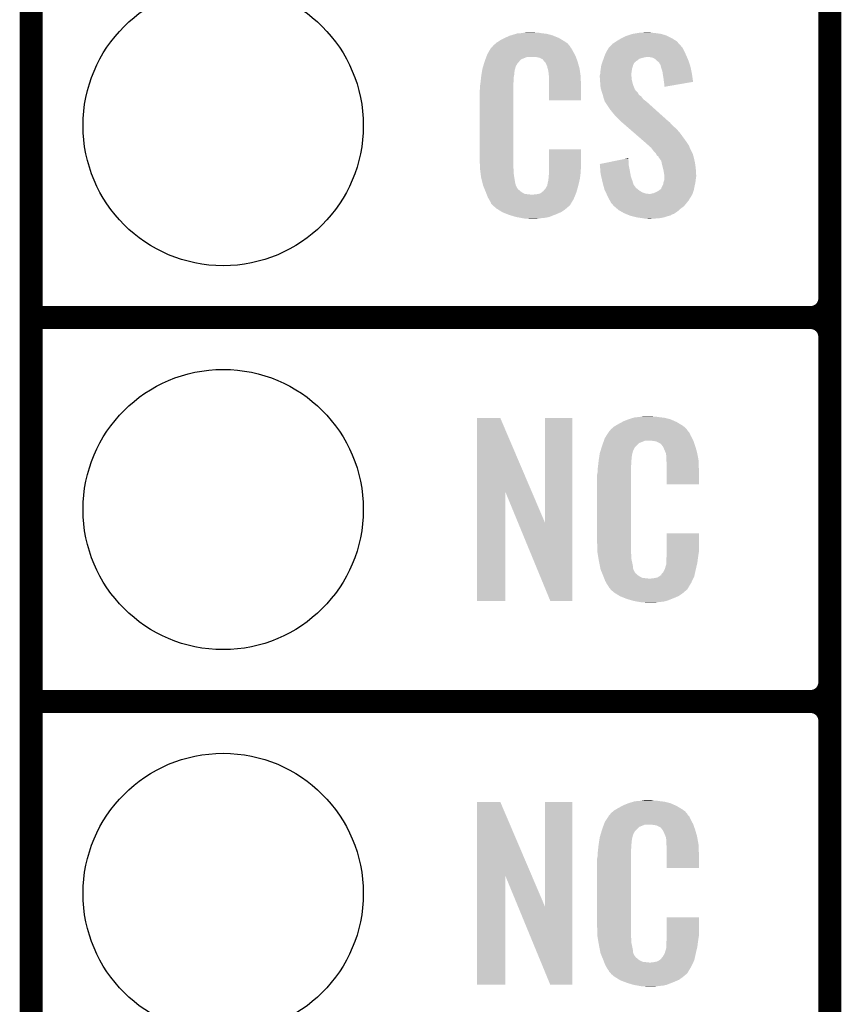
# Model space of a CAD drawing. Extents: x -1.3 to 24.2, y -3.9 to 53.4.
# Tile 8 of 34: x -1.3 to 4.1, y 6.9 to 13.4. Entities that reach past the tile are written whole.
import ezdxf

# ---------------------------------------------------------------- set-up
doc = ezdxf.new("R2010")
doc.units = 0
doc.layers.get('0').update_dxf_attribs({"linetype": 'CONTINUOUS'})
for name, color, linetype in [('BOOST_12_CLICK_V101_GKO', 5, 'CONTINUOUS'), ('BOOST_12_CLICK_V101_GTO', 14, 'CONTINUOUS'), ('BOOST_12_CLICK_V101_GTS', 12, 'CONTINUOUS')]:
    doc.layers.add(name, color=color, linetype=linetype)

# ---------------------------------------------------------------- blocks, each defined once
blk = doc.blocks.new('ROUND_39')
blk.add_circle((0, 0), 0.9271)

msp = doc.modelspace()

# ---------------------------------------------------------------- linework, layer by layer
at = {"layer": 'BOOST_12_CLICK_V101_GKO', "const_width": 0.1524}
msp.add_lwpolyline([(-1.27, -3.81), (-1.27, 51.054)], dxfattribs=at)
at = {"layer": 'BOOST_12_CLICK_V101_GTO', "const_width": 0.1524}
for points in [[(4.0132, -0.5588), (4.0132, 18.3388)], [(4.0132, 11.557), (4.0132, 13.843)], [(-1.27, 11.43), (3.8862, 11.43)], [(-1.27, 11.43), (3.8862, 11.43)], [(4.0132, 9.017), (4.0132, 11.303)], [(-1.27, 8.89), (3.8862, 8.89)], [(-1.27, 8.89), (3.8862, 8.89)], [(4.0132, 6.477), (4.0132, 8.763)]]:
    msp.add_lwpolyline(points, dxfattribs=at)
for points in [[(3.8862, 11.43, 0.4142136), (4.0132, 11.557)], [(4.0132, 11.303, 0.4142136), (3.8862, 11.43)], [(4.0132, 11.303, 0.4142136), (3.8862, 11.43)], [(3.8862, 8.89, 0.4142136), (4.0132, 9.017)], [(4.0132, 8.763, 0.4142136), (3.8862, 8.89)], [(4.0132, 8.763, 0.4142136), (3.8862, 8.89)]]:
    msp.add_lwpolyline(points, format="xyb", dxfattribs=at)
at = {"layer": 'BOOST_12_CLICK_V101_GTO'}
for points in [[(1.87198, 13.2842), (1.89484, 13.294362), (2.210164, 13.2842), (2.185486, 13.294362)], [(1.89484, 13.294362), (1.9033, 13.2969), (2.185486, 13.294362), (2.179322, 13.2969)], [(1.9033, 13.2969), (1.937172, 13.30706), (2.179322, 13.2969), (2.141222, 13.30706)], [(1.937172, 13.30706), (1.945642, 13.3096), (2.141222, 13.30706), (2.120902, 13.3096)], [(1.945642, 13.3096), (1.97612, 13.31214), (2.120902, 13.3096), (2.10058, 13.31214)], [(1.97612, 13.31214), (1.99136, 13.31468), (2.10058, 13.31214), (2.085342, 13.31468)], [(1.99136, 13.31468), (2.006602, 13.31722), (2.070102, 13.31468), (2.057402, 13.31722)], [(2.636522, 13.27912), (2.669542, 13.294362), (2.966718, 13.27912), (2.936236, 13.294362)], [(2.669542, 13.294362), (2.677664, 13.2969), (2.936236, 13.294362), (2.93116, 13.2969)], [(2.677664, 13.2969), (2.71018, 13.30706), (2.93116, 13.2969), (2.895602, 13.30706)], [(2.71018, 13.30706), (2.74066, 13.31214), (2.895602, 13.30706), (2.86004, 13.31214)], [(2.74066, 13.31214), (2.755902, 13.31468), (2.86004, 13.31214), (2.834638, 13.31468)], [(2.755902, 13.31468), (2.8067, 13.31722), (2.834638, 13.31468), (2.821942, 13.31722)], [(1.78003, 13.220702), (1.78409, 13.225776), (2.296162, 13.220702), (2.293622, 13.225776)], [(1.78409, 13.225776), (1.78816, 13.230862), (2.293622, 13.225776), (2.289264, 13.230862)], [(1.78816, 13.230862), (1.802674, 13.24356), (2.289264, 13.230862), (2.278382, 13.24356)], [(1.802674, 13.24356), (1.808482, 13.24864), (2.278382, 13.24356), (2.271272, 13.24864)], [(1.808482, 13.24864), (1.820458, 13.256262), (2.271272, 13.24864), (2.2606, 13.256262)], [(1.820458, 13.256262), (1.836422, 13.26642), (2.2606, 13.256262), (2.24367, 13.26642)], [(1.836422, 13.26642), (1.86182, 13.27912), (2.24367, 13.26642), (2.2225, 13.27912)], [(1.86182, 13.27912), (1.87198, 13.2842), (2.2225, 13.27912), (2.210164, 13.2842)], [(2.559266, 13.223242), (2.563916, 13.228316), (3.030222, 13.223242), (3.027682, 13.228316)], [(2.563916, 13.228316), (2.575564, 13.241022), (3.027682, 13.228316), (3.016036, 13.241022)], [(2.575564, 13.241022), (2.580638, 13.243562), (3.016036, 13.241022), (3.013708, 13.243562)], [(2.580638, 13.243562), (2.5908, 13.25118), (3.013708, 13.243562), (3.006726, 13.25118)], [(2.5908, 13.25118), (2.602988, 13.258798), (3.006726, 13.25118), (2.999742, 13.258798)], [(2.602988, 13.258798), (2.61112, 13.26388), (2.999742, 13.258798), (2.991484, 13.26388)], [(2.61112, 13.26388), (2.636522, 13.27912), (2.991484, 13.26388), (2.966718, 13.27912)], [(1.740968, 13.15466), (1.742838, 13.159738), (2.333534, 13.15466), (2.33172, 13.159738)], [(1.742838, 13.159738), (1.74752, 13.172442), (2.33172, 13.159738), (2.324792, 13.172442)], [(1.74752, 13.172442), (1.756484, 13.18768), (2.324792, 13.172442), (2.31648, 13.18768)], [(1.756484, 13.18768), (1.769934, 13.21054), (2.31648, 13.18768), (2.303782, 13.21054)], [(1.769934, 13.21054), (1.772926, 13.215622), (2.303782, 13.21054), (2.299972, 13.215622)], [(1.772926, 13.215622), (1.778, 13.218164), (2.299972, 13.215622), (2.298066, 13.218164)], [(1.778, 13.218164), (1.78003, 13.220702), (2.298066, 13.218164), (2.296162, 13.220702)], [(2.520948, 13.15466), (2.524578, 13.16482), (3.067596, 13.15466), (3.06324, 13.16482)], [(2.524578, 13.16482), (2.5273, 13.172442), (3.06324, 13.16482), (3.059776, 13.172442)], [(2.5273, 13.172442), (2.538138, 13.19276), (3.059776, 13.172442), (3.05054, 13.19276)], [(2.538138, 13.19276), (2.547622, 13.210538), (3.05054, 13.19276), (3.041652, 13.210538)], [(2.547622, 13.210538), (2.549948, 13.213076), (3.041652, 13.210538), (3.040382, 13.213076)], [(2.549948, 13.213076), (2.559266, 13.223242), (3.040382, 13.213076), (3.030222, 13.223242)], [(1.719832, 13.091158), (1.726688, 13.114018), (1.935478, 13.091158), (1.948178, 13.114018)], [(1.726688, 13.114018), (1.729738, 13.12418), (1.948178, 13.114018), (1.958336, 13.12418)], [(1.729738, 13.124182), (1.731608, 13.129256), (1.958338, 13.124182), (1.960878, 13.129256)], [(1.729738, 13.12418), (1.729738, 13.124182), (1.958336, 13.12418), (1.958338, 13.124182)], [(1.731608, 13.129256), (1.735352, 13.139418), (1.960878, 13.129256), (1.973582, 13.139418)], [(1.735352, 13.139418), (1.740966, 13.154658), (1.973582, 13.139418), (2.011676, 13.154658)], [(1.740966, 13.154658), (1.740968, 13.15466), (2.011676, 13.154658), (2.059938, 13.15466)], [(2.07772, 13.15212), (2.059938, 13.15466), (2.334442, 13.15212), (2.333534, 13.15466)], [(2.090418, 13.14958), (2.07772, 13.15212), (2.335348, 13.14958), (2.334442, 13.15212)], [(2.115814, 13.13688), (2.090418, 13.14958), (2.339884, 13.13688), (2.335348, 13.14958)], [(2.118358, 13.131804), (2.115814, 13.13688), (2.341696, 13.131804), (2.339884, 13.13688)], [(2.124892, 13.12418), (2.118358, 13.131804), (2.344418, 13.12418), (2.341696, 13.131804)], [(2.133598, 13.11402), (2.124892, 13.12418), (2.347408, 13.11402), (2.344418, 13.12418)], [(2.143758, 13.091162), (2.133598, 13.11402), (2.354132, 13.091162), (2.347408, 13.11402)], [(2.500338, 13.091162), (2.5019, 13.101318), (2.71018, 13.091162), (2.712718, 13.101318)], [(2.5019, 13.101318), (2.501902, 13.101322), (2.712718, 13.101318), (2.71272, 13.101322)], [(2.501902, 13.101322), (2.505528, 13.111478), (2.71272, 13.101322), (2.7178, 13.111478)], [(2.505528, 13.111478), (2.508248, 13.119096), (2.7178, 13.111478), (2.722882, 13.119096)], [(2.508248, 13.119096), (2.509154, 13.121634), (2.722882, 13.119096), (2.727944, 13.121634)], [(2.509154, 13.121634), (2.51006, 13.124168), (2.727944, 13.121634), (2.72796, 13.124168)], [(2.51006, 13.124168), (2.512784, 13.131798), (2.72796, 13.124168), (2.740658, 13.131798)], [(2.512784, 13.131798), (2.516412, 13.141958), (2.740658, 13.131798), (2.753358, 13.141958)], [(2.516412, 13.141958), (2.519134, 13.14958), (2.753358, 13.141958), (2.77876, 13.14958)], [(2.519134, 13.14958), (2.520042, 13.15212), (2.77876, 13.14958), (2.79146, 13.15212)], [(2.520042, 13.15212), (2.520948, 13.15466), (2.79146, 13.15212), (2.801618, 13.15466)], [(2.829558, 13.15212), (2.806698, 13.15466), (3.068684, 13.15212), (3.067596, 13.15466)], [(2.847342, 13.147042), (2.829558, 13.15212), (3.07086, 13.147042), (3.068684, 13.15212)], [(2.86258, 13.13688), (2.847342, 13.147042), (3.075216, 13.13688), (3.07086, 13.147042)], [(2.870202, 13.12926), (2.86258, 13.13688), (3.07848, 13.12926), (3.075216, 13.13688)], [(2.87274, 13.126722), (2.870202, 13.12926), (3.079326, 13.126722), (3.07848, 13.12926)], [(2.882896, 13.119098), (2.87274, 13.126722), (3.081868, 13.119098), (3.079326, 13.126722)], [(2.887978, 13.108944), (2.882896, 13.119098), (3.085252, 13.108944), (3.081868, 13.119098)], [(2.893054, 13.103866), (2.887978, 13.108944), (3.086946, 13.103866), (3.085252, 13.108944)], [(2.89306, 13.101322), (2.893054, 13.103866), (3.087794, 13.101322), (3.086946, 13.103866)], [(2.895602, 13.091158), (2.89306, 13.101322), (3.09118, 13.091158), (3.087794, 13.101322)], [(1.70688, 13.02512), (1.708482, 13.035278), (1.923288, 13.02512), (1.92532, 13.035278)], [(1.708482, 13.035278), (1.710488, 13.047978), (1.92532, 13.035278), (1.92532, 13.047978)], [(1.710488, 13.047978), (1.712092, 13.058138), (1.92532, 13.047978), (1.92786, 13.058138)], [(1.712092, 13.058138), (1.712894, 13.063218), (1.92786, 13.058138), (1.92786, 13.063218)], [(1.712894, 13.063218), (1.7145, 13.073382), (1.92786, 13.063218), (1.93063, 13.073382)], [(1.7145, 13.073382), (1.719832, 13.091158), (1.93063, 13.073382), (1.935478, 13.091158)], [(2.145794, 13.080998), (2.143758, 13.091162), (2.35712, 13.080998), (2.354132, 13.091162)], [(2.1463, 13.078462), (2.145794, 13.080998), (2.357502, 13.078462), (2.35712, 13.080998)], [(2.148838, 13.073384), (2.1463, 13.078462), (2.358264, 13.073384), (2.357502, 13.078462)], [(2.14884, 13.070842), (2.148838, 13.073384), (2.358644, 13.070842), (2.358264, 13.073384)], [(2.15138, 13.058138), (2.14884, 13.070842), (2.36055, 13.058138), (2.358644, 13.070842)], [(2.15392, 13.04036), (2.15138, 13.058138), (2.363216, 13.04036), (2.36055, 13.058138)], [(2.154702, 13.030198), (2.15392, 13.04036), (2.36474, 13.030198), (2.363216, 13.04036)], [(2.15646, 13.00734), (2.154702, 13.030198), (2.365694, 13.00734), (2.36474, 13.030198)], [(2.49174, 13.032742), (2.493644, 13.040358), (2.70002, 13.032742), (2.70002, 13.040358)], [(2.49174, 13.030198), (2.49174, 13.032742), (2.70002, 13.030198), (2.70002, 13.032742)], [(2.49174, 13.020038), (2.49174, 13.030198), (2.70256, 13.020038), (2.70002, 13.030198)], [(2.493644, 13.040358), (2.49428, 13.042902), (2.70002, 13.040358), (2.700336, 13.042902)], [(2.49428, 13.042902), (2.496056, 13.06068), (2.700336, 13.042902), (2.70256, 13.06068)], [(2.496056, 13.06068), (2.49682, 13.0683), (2.70256, 13.06068), (2.70383, 13.0683)], [(2.49682, 13.0683), (2.497992, 13.07592), (2.70383, 13.0683), (2.7051, 13.07592)], [(2.497992, 13.07592), (2.500338, 13.091162), (2.7051, 13.07592), (2.71018, 13.091162)], [(2.898142, 13.081), (2.895602, 13.091158), (3.09332, 13.081), (3.09118, 13.091158)], [(2.905758, 13.058142), (2.898142, 13.081), (3.098132, 13.058142), (3.09332, 13.081)], [(2.908166, 13.0429), (2.905758, 13.058142), (3.10134, 13.0429), (3.098132, 13.058142)], [(2.91338, 13.00988), (2.908166, 13.0429), (3.106044, 13.00988), (3.10134, 13.0429)], [(1.69926, 12.96162), (1.7018, 12.9794), (1.92024, 12.96162), (1.92024, 12.9794)], [(1.7018, 12.9794), (1.702082, 12.981938), (1.92024, 12.9794), (1.92024, 12.981938)], [(1.702082, 12.981938), (1.70434, 13.00226), (1.92024, 12.981938), (1.92278, 13.00226)], [(1.70434, 13.00226), (1.706596, 13.022578), (1.92278, 13.00226), (1.92278, 13.022578)], [(1.706596, 13.022578), (1.70688, 13.02512), (1.92278, 13.022578), (1.923288, 13.02512)], [(2.15646, 12.96924), (2.15646, 13.00734), (2.36728, 12.96924), (2.365694, 13.00734)], [(2.15646, 12.867664), (2.15646, 12.96924), (2.367256, 12.867664), (2.36728, 12.96924)], [(2.49283, 13.004798), (2.49174, 13.020038), (2.70256, 13.004798), (2.70256, 13.020038)], [(2.49428, 12.98448), (2.49283, 13.004798), (2.707642, 12.98448), (2.70256, 13.004798)], [(2.495062, 12.974318), (2.49428, 12.98448), (2.710182, 12.974318), (2.707642, 12.98448)], [(2.49682, 12.951462), (2.495062, 12.974318), (2.718976, 12.951462), (2.710182, 12.974318)], [(2.91592, 12.98956), (2.91338, 13.00988), (3.108938, 12.98956), (3.106044, 13.00988)], [(2.915922, 12.989556), (2.91592, 12.98956), (3.108938, 12.989556), (3.108938, 12.98956)], [(2.91846, 12.97178), (2.915922, 12.989556), (3.006296, 12.97178), (3.108938, 12.989556)], [(2.91846, 12.956568), (2.91846, 12.97178), (2.91846, 12.956568), (3.006296, 12.97178)], [(1.69672, 12.931142), (1.69926, 12.943842), (1.92024, 12.931142), (1.92024, 12.943842)], [(1.69672, 12.48156), (1.69672, 12.931142), (1.92024, 12.48156), (1.92024, 12.931142)], [(1.69926, 12.943842), (1.69926, 12.96162), (1.92024, 12.943842), (1.92024, 12.96162)], [(2.499592, 12.941302), (2.49682, 12.951462), (2.722884, 12.941302), (2.718976, 12.951462)], [(2.500286, 12.938756), (2.499592, 12.941302), (2.725422, 12.938756), (2.722884, 12.941302)], [(2.501672, 12.933682), (2.500286, 12.938756), (2.727962, 12.933682), (2.725422, 12.938756)], [(2.504442, 12.92352), (2.501672, 12.933682), (2.738122, 12.92352), (2.727962, 12.933682)], [(2.506138, 12.918436), (2.504442, 12.92352), (2.743202, 12.918436), (2.738122, 12.92352)], [(2.511214, 12.903202), (2.506138, 12.918436), (2.750824, 12.903202), (2.743202, 12.918436)], [(2.51206, 12.900658), (2.511214, 12.903202), (2.754638, 12.900658), (2.750824, 12.903202)], [(2.513966, 12.893038), (2.51206, 12.900658), (2.766062, 12.893038), (2.754638, 12.900658)], [(2.367256, 12.86764), (2.15646, 12.867664), (2.367256, 12.86764), (2.367256, 12.867664)], [(2.51714, 12.880342), (2.513966, 12.893038), (2.775132, 12.880342), (2.766062, 12.893038)], [(2.519174, 12.875258), (2.51714, 12.880342), (2.778762, 12.875258), (2.775132, 12.880342)], [(2.522218, 12.867642), (2.519174, 12.875258), (2.788918, 12.867642), (2.778762, 12.875258)], [(2.524126, 12.86002), (2.522218, 12.867642), (2.79908, 12.86002), (2.788918, 12.867642)], [(2.524758, 12.857486), (2.524126, 12.86002), (2.801902, 12.857486), (2.79908, 12.86002)], [(2.527298, 12.854942), (2.524758, 12.857486), (2.804734, 12.854942), (2.801902, 12.857486)], [(2.55778, 12.80922), (2.527298, 12.854942), (2.855632, 12.80922), (2.804734, 12.854942)], [(2.5781, 12.78382), (2.55778, 12.80922), (2.883908, 12.78382), (2.855632, 12.80922)], [(2.59334, 12.76604), (2.5781, 12.78382), (2.903702, 12.76604), (2.883908, 12.78382)], [(2.63398, 12.725398), (2.59334, 12.76604), (2.948944, 12.725398), (2.903702, 12.76604)], [(2.636914, 12.722856), (2.63398, 12.725398), (2.954018, 12.722856), (2.948944, 12.725398)], [(2.648632, 12.7127), (2.636914, 12.722856), (2.961642, 12.7127), (2.954018, 12.722856)], [(2.666218, 12.69746), (2.648632, 12.7127), (2.97688, 12.69746), (2.961642, 12.7127)], [(2.686734, 12.67968), (2.666218, 12.69746), (2.9972, 12.67968), (2.97688, 12.69746)], [(2.716042, 12.65428), (2.686734, 12.67968), (3.02006, 12.65428), (2.9972, 12.67968)], [(2.78052, 12.5984), (2.716042, 12.65428), (3.0607, 12.5984), (3.02006, 12.65428)], [(2.78638, 12.59332), (2.78052, 12.5984), (3.064088, 12.59332), (3.0607, 12.5984)], [(2.814958, 12.567918), (2.78638, 12.59332), (3.08102, 12.567918), (3.064088, 12.59332)], [(2.156464, 12.418058), (2.156482, 12.542496), (2.36728, 12.418058), (2.36728, 12.542496)], [(2.156482, 12.542496), (2.156484, 12.54252), (2.36728, 12.542496), (2.156484, 12.54252)], [(2.820674, 12.562838), (2.814958, 12.567918), (3.08356, 12.562838), (3.08102, 12.567918)], [(2.829244, 12.55522), (2.820674, 12.562838), (3.0861, 12.55522), (3.08356, 12.562838)], [(2.8321, 12.55268), (2.829244, 12.55522), (3.087372, 12.55268), (3.0861, 12.55522)], [(2.84734, 12.532362), (2.8321, 12.55268), (3.09753, 12.532362), (3.087372, 12.55268)], [(2.862578, 12.517118), (2.84734, 12.532362), (3.105152, 12.517118), (3.09753, 12.532362)], [(2.86385, 12.514578), (2.862578, 12.517118), (3.106422, 12.514578), (3.105152, 12.517118)], [(2.870198, 12.501886), (2.86385, 12.514578), (3.109884, 12.501886), (3.106422, 12.514578)], [(1.699072, 12.41806), (1.69672, 12.48156), (1.92024, 12.41806), (1.92024, 12.48156)], [(2.491762, 12.446004), (2.59205, 12.466318), (2.68224, 12.446004), (2.68224, 12.466318)], [(2.491966, 12.443458), (2.491762, 12.446004), (2.68224, 12.443458), (2.68224, 12.446004)], [(2.493988, 12.41806), (2.491966, 12.443458), (2.68732, 12.41806), (2.68224, 12.443458)], [(2.59205, 12.466318), (2.654748, 12.479018), (2.68224, 12.466318), (2.6797, 12.479018)], [(2.654748, 12.479018), (2.6797, 12.484072), (2.6797, 12.479018), (2.6797, 12.484072)], [(2.880356, 12.49426), (2.870198, 12.501886), (3.111964, 12.49426), (3.109884, 12.501886)], [(2.8829, 12.486644), (2.880356, 12.49426), (3.11404, 12.486644), (3.111964, 12.49426)], [(2.882904, 12.48664), (2.8829, 12.486644), (3.11404, 12.48664), (3.11404, 12.486644)], [(2.885438, 12.484102), (2.882904, 12.48664), (3.114626, 12.484102), (3.11404, 12.48664)], [(2.898138, 12.466324), (2.885438, 12.484102), (3.11873, 12.466324), (3.114626, 12.484102)], [(2.900962, 12.45362), (2.898138, 12.466324), (3.12166, 12.45362), (3.11873, 12.466324)], [(2.90322, 12.44346), (2.900962, 12.45362), (3.123016, 12.44346), (3.12166, 12.45362)], [(2.910206, 12.41552), (2.90322, 12.44346), (3.12674, 12.41552), (3.123016, 12.44346)], [(1.69926, 12.41298), (1.699072, 12.41806), (1.920966, 12.41298), (1.92024, 12.41806)], [(1.700918, 12.400278), (1.69926, 12.41298), (1.92278, 12.400278), (1.920966, 12.41298)], [(1.7039, 12.377418), (1.700918, 12.400278), (1.92278, 12.377418), (1.92278, 12.400278)], [(1.70688, 12.354562), (1.7039, 12.377418), (1.92639, 12.354562), (1.92278, 12.377418)], [(2.15392, 12.3698), (2.155824, 12.38504), (2.362706, 12.3698), (2.36474, 12.38504)], [(2.155824, 12.38504), (2.15646, 12.390122), (2.36474, 12.38504), (2.36474, 12.390122)], [(2.15646, 12.402818), (2.156464, 12.418058), (2.36474, 12.402818), (2.36728, 12.418058)], [(2.15646, 12.390122), (2.15646, 12.402818), (2.36474, 12.390122), (2.36474, 12.402818)], [(2.49682, 12.382502), (2.493988, 12.41806), (2.693788, 12.382502), (2.68732, 12.41806)], [(2.50144, 12.36218), (2.49682, 12.382502), (2.697482, 12.36218), (2.693788, 12.382502)], [(2.91338, 12.40282), (2.910206, 12.41552), (3.127534, 12.40282), (3.12674, 12.41552)], [(2.918038, 12.374882), (2.91338, 12.40282), (3.12928, 12.374882), (3.127534, 12.40282)], [(1.713232, 12.32916), (1.70688, 12.354562), (1.9304, 12.32916), (1.92639, 12.354562)], [(1.718946, 12.306298), (1.713232, 12.32916), (1.93548, 12.306298), (1.9304, 12.32916)], [(2.143762, 12.303762), (2.14884, 12.329162), (2.3495, 12.303762), (2.355476, 12.329162)], [(2.14884, 12.329162), (2.148842, 12.331704), (2.355476, 12.329162), (2.356074, 12.331704)], [(2.148842, 12.331704), (2.15138, 12.336784), (2.356074, 12.331704), (2.357268, 12.336784)], [(2.15138, 12.344402), (2.151888, 12.346942), (2.359062, 12.344402), (2.35966, 12.346942)], [(2.15138, 12.336784), (2.15138, 12.344402), (2.357268, 12.336784), (2.359062, 12.344402)], [(2.151888, 12.346942), (2.15392, 12.357102), (2.35966, 12.346942), (2.361014, 12.357102)], [(2.15392, 12.357102), (2.15392, 12.3698), (2.361014, 12.357102), (2.362706, 12.3698)], [(2.50779, 12.33424), (2.50144, 12.36218), (2.70764, 12.33424), (2.697482, 12.36218)], [(2.50952, 12.32662), (2.50779, 12.33424), (2.709928, 12.32662), (2.70764, 12.33424)], [(2.5142, 12.30884), (2.50952, 12.32662), (2.715264, 12.30884), (2.709928, 12.32662)], [(2.91084, 12.311382), (2.912958, 12.324082), (3.121378, 12.311382), (3.1242, 12.324082)], [(2.912958, 12.324082), (2.913382, 12.326622), (3.1242, 12.324082), (3.124516, 12.326622)], [(2.913382, 12.326622), (2.91846, 12.341864), (3.124516, 12.326622), (3.126422, 12.341864)], [(2.91846, 12.372342), (2.918038, 12.374882), (3.12928, 12.372342), (3.12928, 12.374882)], [(2.91846, 12.36218), (2.91846, 12.372342), (3.12928, 12.36218), (3.12928, 12.372342)], [(2.91846, 12.3444), (2.91846, 12.36218), (3.12674, 12.3444), (3.12928, 12.36218)], [(2.91846, 12.341864), (2.91846, 12.3444), (3.126422, 12.341864), (3.12674, 12.3444)], [(1.71958, 12.303762), (1.718946, 12.306298), (1.93675, 12.303762), (1.93548, 12.306298)], [(1.726902, 12.285982), (1.71958, 12.303762), (1.945642, 12.285982), (1.93675, 12.303762)], [(1.72795, 12.283436), (1.726902, 12.285982), (1.948182, 12.283436), (1.945642, 12.285982)], [(1.73004, 12.278362), (1.72795, 12.283436), (1.950724, 12.278362), (1.948182, 12.283436)], [(1.732132, 12.273278), (1.73004, 12.278362), (1.958342, 12.273278), (1.950724, 12.278362)], [(1.73527, 12.26566), (1.732132, 12.273278), (1.96596, 12.26566), (1.958342, 12.273278)], [(1.73736, 12.26058), (1.73527, 12.26566), (1.973582, 12.26058), (1.96596, 12.26566)], [(1.739314, 12.2555), (1.73736, 12.26058), (1.981202, 12.2555), (1.973582, 12.26058)], [(1.742246, 12.24788), (1.739314, 12.2555), (1.996444, 12.24788), (1.981202, 12.2555)], [(1.7442, 12.2428), (1.742246, 12.24788), (2.042162, 12.2428), (1.996444, 12.24788)], [(2.070102, 12.24534), (2.095502, 12.25042), (2.33157, 12.24534), (2.333662, 12.25042)], [(2.095502, 12.25042), (2.108194, 12.258038), (2.333662, 12.25042), (2.3368, 12.258038)], [(2.108194, 12.258038), (2.108202, 12.258042), (2.3368, 12.258038), (2.3368, 12.258042)], [(2.108202, 12.258042), (2.115824, 12.26566), (2.3368, 12.258042), (2.338916, 12.26566)], [(2.115824, 12.26566), (2.118366, 12.265676), (2.338916, 12.26566), (2.33892, 12.265676)], [(2.118366, 12.265676), (2.120902, 12.270738), (2.33892, 12.265676), (2.340326, 12.270738)], [(2.120902, 12.270738), (2.131062, 12.280902), (2.340326, 12.270738), (2.34315, 12.280902)], [(2.131062, 12.280902), (2.14376, 12.30376), (2.34315, 12.280902), (2.3495, 12.30376)], [(2.14376, 12.30376), (2.143762, 12.303762), (2.3495, 12.30376), (2.3495, 12.303762)], [(2.514868, 12.3063), (2.5142, 12.30884), (2.7178, 12.3063), (2.715264, 12.30884)], [(2.516872, 12.29868), (2.514868, 12.3063), (2.72288, 12.29868), (2.7178, 12.3063)], [(2.519546, 12.288518), (2.516872, 12.29868), (2.730502, 12.288518), (2.72288, 12.29868)], [(2.522218, 12.27836), (2.519546, 12.288518), (2.7432, 12.27836), (2.730502, 12.288518)], [(2.526962, 12.268198), (2.522218, 12.27836), (2.755902, 12.268198), (2.7432, 12.27836)], [(2.531702, 12.25804), (2.526962, 12.268198), (2.773682, 12.25804), (2.755902, 12.268198)], [(2.53526, 12.25042), (2.531702, 12.25804), (2.796542, 12.25042), (2.773682, 12.25804)], [(2.536444, 12.24788), (2.53526, 12.25042), (2.819402, 12.24788), (2.796542, 12.25042)], [(2.537632, 12.245338), (2.536444, 12.24788), (3.10388, 12.245338), (3.104726, 12.24788)], [(2.819402, 12.24788), (2.827022, 12.247882), (3.104726, 12.24788), (3.104726, 12.247882)], [(2.827022, 12.247882), (2.834642, 12.25042), (3.104726, 12.247882), (3.105572, 12.25042)], [(2.834642, 12.25042), (2.847342, 12.252962), (3.105572, 12.25042), (3.10642, 12.252962)], [(2.847342, 12.252962), (2.8702, 12.26312), (3.10642, 12.252962), (3.109804, 12.26312)], [(2.8702, 12.26312), (2.8829, 12.27074), (3.109804, 12.26312), (3.112344, 12.27074)], [(2.8829, 12.27074), (2.88967, 12.27582), (3.112344, 12.27074), (3.114038, 12.27582)], [(2.88967, 12.27582), (2.89306, 12.278362), (3.114038, 12.27582), (3.114546, 12.278362)], [(2.89306, 12.278362), (2.89814, 12.283444), (3.114546, 12.278362), (3.115562, 12.283444)], [(2.89814, 12.283444), (2.90068, 12.29106), (3.115562, 12.283444), (3.117086, 12.29106)], [(2.90068, 12.29106), (2.905758, 12.30122), (3.117086, 12.29106), (3.11912, 12.30122)], [(2.905758, 12.30122), (2.91084, 12.311382), (3.11912, 12.30122), (3.121378, 12.311382)], [(1.75006, 12.22756), (1.7442, 12.2428), (2.324248, 12.22756), (2.330524, 12.2428)], [(1.757118, 12.21486), (1.75006, 12.22756), (2.31902, 12.21486), (2.324248, 12.22756)], [(1.762762, 12.204698), (1.757118, 12.21486), (2.312922, 12.204698), (2.31902, 12.21486)], [(1.767838, 12.197084), (1.762762, 12.204698), (2.308354, 12.197084), (2.312922, 12.204698)], [(1.77038, 12.189464), (1.767838, 12.197084), (2.303782, 12.189464), (2.308354, 12.197084)], [(1.772914, 12.186926), (1.77038, 12.189464), (2.302258, 12.186926), (2.303782, 12.189464)], [(1.77292, 12.184384), (1.772914, 12.186926), (2.300734, 12.184384), (2.302258, 12.186926)], [(1.780542, 12.17676), (1.77292, 12.184384), (2.29616, 12.17676), (2.300734, 12.184384)], [(2.042162, 12.2428), (2.052322, 12.242802), (2.330524, 12.2428), (2.330526, 12.242802)], [(2.052322, 12.242802), (2.059944, 12.24534), (2.330526, 12.242802), (2.33157, 12.24534)], [(2.54, 12.24026), (2.537632, 12.245338), (3.100832, 12.24026), (3.10388, 12.245338)], [(2.550162, 12.219938), (2.54, 12.24026), (3.088638, 12.219938), (3.100832, 12.24026)], [(2.551432, 12.217396), (2.550162, 12.219938), (3.0861, 12.217396), (3.088638, 12.219938)], [(2.55524, 12.20978), (2.551432, 12.217396), (3.083558, 12.20978), (3.0861, 12.217396)], [(2.555242, 12.209778), (2.55524, 12.20978), (3.083558, 12.209778), (3.083558, 12.20978)], [(2.562296, 12.19708), (2.555242, 12.209778), (3.0734, 12.19708), (3.083558, 12.209778)], [(2.567938, 12.186922), (2.562296, 12.19708), (3.064934, 12.186922), (3.0734, 12.19708)], [(2.578098, 12.176758), (2.567938, 12.186922), (3.056464, 12.176758), (3.064934, 12.186922)], [(1.78562, 12.17168), (1.780542, 12.17676), (2.293616, 12.17168), (2.29616, 12.17676)], [(1.7907, 12.166598), (1.78562, 12.17168), (2.287264, 12.166598), (2.293616, 12.17168)], [(1.796626, 12.16152), (1.7907, 12.166598), (2.28092, 12.16152), (2.287264, 12.166598)], [(1.808478, 12.15136), (1.796626, 12.16152), (2.269068, 12.15136), (2.28092, 12.16152)], [(1.816608, 12.14628), (1.808478, 12.15136), (2.263142, 12.14628), (2.269068, 12.15136)], [(1.84506, 12.1285), (1.816608, 12.14628), (2.237742, 12.1285), (2.263142, 12.14628)], [(1.84912, 12.125962), (1.84506, 12.1285), (2.231818, 12.125962), (2.237742, 12.1285)], [(1.881776, 12.11326), (1.84912, 12.125962), (2.20218, 12.11326), (2.231818, 12.125962)], [(2.580638, 12.171684), (2.578098, 12.176758), (3.052236, 12.171684), (3.056464, 12.176758)], [(2.586572, 12.166598), (2.580638, 12.171684), (3.047998, 12.166598), (3.052236, 12.171684)], [(2.60435, 12.15136), (2.586572, 12.166598), (3.02768, 12.15136), (3.047998, 12.166598)], [(2.616202, 12.1412), (2.60435, 12.15136), (3.016068, 12.1412), (3.02768, 12.15136)], [(2.629536, 12.13358), (2.616202, 12.1412), (3.00736, 12.13358), (3.016068, 12.1412)], [(2.651758, 12.12088), (2.629536, 12.13358), (2.98831, 12.12088), (3.00736, 12.13358)], [(2.657934, 12.118338), (2.651758, 12.12088), (2.984498, 12.118338), (2.98831, 12.12088)], [(2.664102, 12.115798), (2.657934, 12.118338), (2.981954, 12.115798), (2.984498, 12.118338)], [(1.89484, 12.108178), (1.881776, 12.11326), (2.18911, 12.108178), (2.20218, 12.11326)], [(1.938018, 12.09548), (1.89484, 12.108178), (2.156458, 12.09548), (2.18911, 12.108178)], [(1.965114, 12.0904), (1.938018, 12.09548), (2.133598, 12.0904), (2.156458, 12.09548)], [(1.97866, 12.08786), (1.965114, 12.0904), (2.10566, 12.08786), (2.133598, 12.0904)], [(1.993898, 12.08532), (1.97866, 12.08786), (2.090418, 12.08532), (2.10566, 12.08786)], [(2.021838, 12.08278), (2.011678, 12.08532), (2.075178, 12.08278), (2.090418, 12.08532)], [(2.670266, 12.11326), (2.664102, 12.115798), (2.971798, 12.11326), (2.981954, 12.115798)], [(2.68878, 12.105638), (2.670266, 12.11326), (2.9591, 12.105638), (2.971798, 12.11326)], [(2.694938, 12.103102), (2.68878, 12.105638), (2.948952, 12.103102), (2.9591, 12.105638)], [(2.705106, 12.10056), (2.694938, 12.103102), (2.938782, 12.10056), (2.948952, 12.103102)], [(2.73558, 12.09294), (2.705106, 12.10056), (2.915918, 12.09294), (2.938782, 12.10056)], [(2.77114, 12.08786), (2.73558, 12.09294), (2.89052, 12.08786), (2.915918, 12.09294)], [(2.786378, 12.08532), (2.77114, 12.08786), (2.86004, 12.08532), (2.89052, 12.08786)], [(2.809238, 12.082782), (2.801616, 12.08532), (2.827046, 12.082782), (2.86004, 12.08532)], [(2.827022, 12.08278), (2.809238, 12.082782), (2.827022, 12.08278), (2.827046, 12.082782)], [(1.678954, 10.276718), (1.678962, 10.764504), (2.041948, 10.276718), (1.833884, 10.764504)], [(1.678962, 10.764504), (1.678964, 10.76452), (1.833884, 10.764504), (1.678964, 10.76452)], [(2.12852, 10.073758), (2.128542, 10.764496), (2.308846, 10.073758), (2.30886, 10.764496)], [(2.128542, 10.764496), (2.128544, 10.76452), (2.30886, 10.764496), (2.128544, 10.76452)], [(2.64922, 10.7442), (2.674618, 10.75436), (2.98813, 10.7442), (2.964908, 10.75436)], [(2.674618, 10.75436), (2.682238, 10.7569), (2.964908, 10.75436), (2.959102, 10.7569)], [(2.682238, 10.7569), (2.69748, 10.76198), (2.959102, 10.7569), (2.938782, 10.76198)], [(2.69748, 10.76198), (2.714414, 10.76706), (2.938782, 10.76198), (2.91846, 10.76706)], [(2.714414, 10.76706), (2.722882, 10.7696), (2.91846, 10.76706), (2.89814, 10.7696)], [(2.722882, 10.7696), (2.75336, 10.77214), (2.89814, 10.7696), (2.87782, 10.77214)], [(2.75336, 10.77214), (2.7686, 10.77468), (2.87782, 10.77214), (2.862582, 10.77468)], [(2.7686, 10.77468), (2.783842, 10.77722), (2.847342, 10.77468), (2.834642, 10.77722)], [(2.557272, 10.680702), (2.561332, 10.685776), (3.073402, 10.680702), (3.070862, 10.685776)], [(2.561332, 10.685776), (2.5654, 10.690862), (3.070862, 10.685776), (3.066504, 10.690862)], [(2.5654, 10.690862), (2.579912, 10.70356), (3.066504, 10.690862), (3.055622, 10.70356)], [(2.579912, 10.70356), (2.585722, 10.708642), (3.055622, 10.70356), (3.048508, 10.708642)], [(2.585722, 10.708642), (2.598784, 10.716262), (3.048508, 10.708642), (3.03784, 10.716262)], [(2.598784, 10.716262), (2.6162, 10.72642), (3.03784, 10.716262), (3.02091, 10.72642)], [(2.6162, 10.72642), (2.639784, 10.73912), (3.02091, 10.72642), (2.99974, 10.73912)], [(2.639784, 10.73912), (2.64922, 10.7442), (2.99974, 10.73912), (2.98813, 10.7442)], [(2.518536, 10.61466), (2.520314, 10.619738), (3.110774, 10.61466), (3.10896, 10.619738)], [(2.520314, 10.619738), (2.524762, 10.632442), (3.10896, 10.619738), (3.102032, 10.632442)], [(2.524762, 10.632442), (2.53462, 10.64768), (3.102032, 10.632442), (3.09372, 10.64768)], [(2.53462, 10.64768), (2.54941, 10.670536), (3.09372, 10.64768), (3.083562, 10.670536)], [(2.54941, 10.670536), (2.552702, 10.675622), (3.083562, 10.670536), (3.07848, 10.675622)], [(2.552702, 10.675622), (2.555242, 10.678162), (3.07848, 10.675622), (3.075942, 10.678162)], [(2.555242, 10.678162), (2.557272, 10.680702), (3.075942, 10.678162), (3.073402, 10.680702)], [(2.497352, 10.551158), (2.504572, 10.574018), (2.712718, 10.551158), (2.725418, 10.574018)], [(2.504572, 10.574018), (2.50698, 10.58164), (2.725418, 10.574018), (2.73304, 10.58164)], [(2.50698, 10.58164), (2.513202, 10.599416), (2.73304, 10.58164), (2.750822, 10.599416)], [(2.513202, 10.599416), (2.518536, 10.614658), (2.750822, 10.599416), (2.788916, 10.614658)], [(2.518536, 10.614658), (2.518536, 10.61466), (2.788916, 10.614658), (2.837178, 10.61466)], [(2.85496, 10.61212), (2.837178, 10.61466), (3.111682, 10.61212), (3.110774, 10.61466)], [(2.867658, 10.60958), (2.85496, 10.61212), (3.112588, 10.60958), (3.111682, 10.61212)], [(2.893056, 10.596882), (2.867658, 10.60958), (3.117124, 10.596882), (3.112588, 10.60958)], [(2.898138, 10.591802), (2.893056, 10.596882), (3.118938, 10.591802), (3.117124, 10.596882)], [(2.903584, 10.58418), (2.898138, 10.591802), (3.121658, 10.58418), (3.118938, 10.591802)], [(2.910838, 10.574022), (2.903584, 10.58418), (3.124648, 10.574022), (3.121658, 10.58418)], [(2.921, 10.55116), (2.910838, 10.574022), (3.131372, 10.55116), (3.124648, 10.574022)], [(2.48412, 10.48512), (2.485722, 10.495278), (2.700528, 10.48512), (2.70256, 10.495278)], [(2.485722, 10.495278), (2.487728, 10.507978), (2.70256, 10.495278), (2.70256, 10.507978)], [(2.487728, 10.507978), (2.489332, 10.518138), (2.70256, 10.507978), (2.7051, 10.518138)], [(2.489332, 10.518138), (2.490134, 10.523218), (2.7051, 10.518138), (2.7051, 10.523218)], [(2.490134, 10.523218), (2.49174, 10.533382), (2.7051, 10.523218), (2.70787, 10.533382)], [(2.49174, 10.533382), (2.497352, 10.551158), (2.70787, 10.533382), (2.712718, 10.551158)], [(2.925064, 10.541002), (2.921, 10.55116), (3.13436, 10.541002), (3.131372, 10.55116)], [(2.92608, 10.53846), (2.925064, 10.541002), (3.13487, 10.53846), (3.13436, 10.541002)], [(2.928618, 10.533384), (2.92608, 10.53846), (3.135884, 10.533384), (3.13487, 10.53846)], [(2.92862, 10.530842), (2.928618, 10.533384), (3.136392, 10.530842), (3.135884, 10.533384)], [(2.93116, 10.518142), (2.92862, 10.530842), (3.138932, 10.518142), (3.136392, 10.530842)], [(2.93116, 10.500358), (2.93116, 10.518142), (3.14249, 10.500358), (3.138932, 10.518142)], [(2.931942, 10.490198), (2.93116, 10.500358), (3.14452, 10.490198), (3.14249, 10.500358)], [(2.9337, 10.46734), (2.931942, 10.490198), (3.145474, 10.46734), (3.14452, 10.490198)], [(2.4765, 10.42162), (2.47904, 10.4394), (2.69748, 10.42162), (2.69748, 10.4394)], [(2.47904, 10.4394), (2.479322, 10.441938), (2.69748, 10.4394), (2.69748, 10.441938)], [(2.479322, 10.441938), (2.48158, 10.46226), (2.69748, 10.441938), (2.70002, 10.46226)], [(2.48158, 10.46226), (2.483836, 10.482578), (2.70002, 10.46226), (2.70002, 10.482578)], [(2.483836, 10.482578), (2.48412, 10.48512), (2.70002, 10.482578), (2.700528, 10.48512)], [(2.9337, 10.42924), (2.9337, 10.46734), (3.14706, 10.42924), (3.145474, 10.46734)], [(2.9337, 10.327664), (2.9337, 10.42924), (3.147036, 10.327664), (3.14706, 10.42924)], [(2.47396, 10.391142), (2.4765, 10.403842), (2.69748, 10.391142), (2.69748, 10.403842)], [(2.47396, 9.94156), (2.47396, 10.391142), (2.69748, 9.94156), (2.69748, 10.391142)], [(2.4765, 10.403842), (2.4765, 10.42162), (2.69748, 10.403842), (2.69748, 10.42162)], [(3.147036, 10.32764), (2.9337, 10.327664), (3.147036, 10.32764), (3.147036, 10.327664)], [(1.67894, 9.555504), (1.678954, 10.276718), (1.866876, 9.555504), (1.8669, 10.276718)], [(1.95053, 10.073758), (1.8669, 10.276718), (2.12852, 10.073758), (2.041948, 10.276718)], [(2.164076, 9.555496), (1.95053, 10.073758), (2.308836, 9.555496), (2.308846, 10.073758)], [(2.933704, 9.878058), (2.933722, 10.002496), (3.14706, 9.878058), (3.14706, 10.002496)], [(2.933722, 10.002496), (2.933724, 10.00252), (3.14706, 10.002496), (2.933724, 10.00252)], [(2.476312, 9.87806), (2.47396, 9.94156), (2.69748, 9.87806), (2.69748, 9.94156)], [(2.4765, 9.872982), (2.476312, 9.87806), (2.698206, 9.872982), (2.69748, 9.87806)], [(2.47871, 9.860278), (2.4765, 9.872982), (2.70002, 9.860278), (2.698206, 9.872982)], [(2.482686, 9.837418), (2.47871, 9.860278), (2.70002, 9.837418), (2.70002, 9.860278)], [(2.48666, 9.81456), (2.482686, 9.837418), (2.704834, 9.81456), (2.70002, 9.837418)], [(2.93116, 9.83234), (2.932974, 9.84504), (3.140286, 9.83234), (3.14198, 9.84504)], [(2.932974, 9.84504), (2.9337, 9.850122), (3.14198, 9.84504), (3.142706, 9.850122)], [(2.9337, 9.86282), (2.933704, 9.878058), (3.14452, 9.86282), (3.14706, 9.878058)], [(2.9337, 9.850122), (2.9337, 9.86282), (3.142706, 9.850122), (3.14452, 9.86282)], [(2.491742, 9.78916), (2.48666, 9.81456), (2.71018, 9.78916), (2.704834, 9.81456)], [(2.496314, 9.766298), (2.491742, 9.78916), (2.712722, 9.766298), (2.71018, 9.78916)], [(2.921002, 9.763762), (2.92862, 9.789162), (3.12674, 9.763762), (3.132716, 9.789162)], [(2.92862, 9.789162), (2.928622, 9.791704), (3.132716, 9.789162), (3.133314, 9.791704)], [(2.928622, 9.791704), (2.93116, 9.796784), (3.133314, 9.791704), (3.134508, 9.796784)], [(2.93116, 9.806942), (2.93116, 9.83234), (3.1369, 9.806942), (3.140286, 9.83234)], [(2.93116, 9.796784), (2.93116, 9.806942), (3.134508, 9.796784), (3.1369, 9.806942)], [(2.49682, 9.763762), (2.496314, 9.766298), (2.713992, 9.763762), (2.712722, 9.766298)], [(2.504142, 9.745982), (2.49682, 9.763762), (2.722882, 9.745982), (2.713992, 9.763762)], [(2.50519, 9.743436), (2.504142, 9.745982), (2.725422, 9.743436), (2.722882, 9.745982)], [(2.50728, 9.738362), (2.50519, 9.743436), (2.727964, 9.738362), (2.725422, 9.743436)], [(2.509372, 9.733278), (2.50728, 9.738362), (2.735582, 9.733278), (2.727964, 9.738362)], [(2.51251, 9.72566), (2.509372, 9.733278), (2.7432, 9.72566), (2.735582, 9.733278)], [(2.5146, 9.72058), (2.51251, 9.72566), (2.750822, 9.72058), (2.7432, 9.72566)], [(2.516554, 9.7155), (2.5146, 9.72058), (2.758442, 9.7155), (2.750822, 9.72058)], [(2.519486, 9.70788), (2.516554, 9.7155), (2.773684, 9.70788), (2.758442, 9.7155)], [(2.52144, 9.7028), (2.519486, 9.70788), (2.819402, 9.7028), (2.773684, 9.70788)], [(2.847342, 9.70534), (2.872742, 9.71042), (3.110602, 9.70534), (3.112992, 9.71042)], [(2.872742, 9.71042), (2.885436, 9.718038), (3.112992, 9.71042), (3.116578, 9.718038)], [(2.885436, 9.718038), (2.88544, 9.71804), (3.116578, 9.718038), (3.116578, 9.71804)], [(2.88544, 9.71804), (2.895602, 9.72566), (3.116578, 9.71804), (3.118272, 9.72566)], [(2.895602, 9.72566), (2.89814, 9.725684), (3.118272, 9.72566), (3.118276, 9.725684)], [(2.89814, 9.725684), (2.898146, 9.730746), (3.118276, 9.725684), (3.119402, 9.730746)], [(2.898146, 9.730746), (2.908302, 9.740902), (3.119402, 9.730746), (3.121658, 9.740902)], [(2.908302, 9.740902), (2.921, 9.76376), (3.121658, 9.740902), (3.12674, 9.76376)], [(2.921, 9.76376), (2.921002, 9.763762), (3.12674, 9.76376), (3.12674, 9.763762)], [(2.5273, 9.68756), (2.52144, 9.7028), (3.102236, 9.68756), (3.109406, 9.7028)], [(2.534358, 9.67486), (2.5273, 9.68756), (3.09626, 9.67486), (3.102236, 9.68756)], [(2.540002, 9.664698), (2.534358, 9.67486), (3.090162, 9.664698), (3.09626, 9.67486)], [(2.55016, 9.64946), (2.540002, 9.664698), (3.08102, 9.64946), (3.090162, 9.664698)], [(2.552694, 9.646926), (2.55016, 9.64946), (3.079498, 9.646926), (3.08102, 9.64946)], [(2.5527, 9.644384), (2.552694, 9.646926), (3.077974, 9.644384), (3.079498, 9.646926)], [(2.559234, 9.63676), (2.5527, 9.644384), (3.0734, 9.63676), (3.077974, 9.644384)], [(2.819402, 9.7028), (2.829562, 9.702802), (3.109406, 9.7028), (3.109408, 9.702802)], [(2.829562, 9.702802), (2.837184, 9.70534), (3.109408, 9.702802), (3.110602, 9.70534)], [(2.563586, 9.63168), (2.559234, 9.63676), (3.070856, 9.63168), (3.0734, 9.63676)], [(2.567938, 9.6266), (2.563586, 9.63168), (3.064508, 9.6266), (3.070856, 9.63168)], [(2.573866, 9.62152), (2.567938, 9.6266), (3.05816, 9.62152), (3.064508, 9.6266)], [(2.585718, 9.61136), (2.573866, 9.62152), (3.046308, 9.61136), (3.05816, 9.62152)], [(2.593848, 9.60628), (2.585718, 9.61136), (3.040382, 9.60628), (3.046308, 9.61136)], [(2.6223, 9.5885), (2.593848, 9.60628), (3.014982, 9.5885), (3.040382, 9.60628)], [(2.62636, 9.585962), (2.6223, 9.5885), (3.009058, 9.585962), (3.014982, 9.5885)], [(2.659016, 9.57326), (2.62636, 9.585962), (2.97942, 9.57326), (3.009058, 9.585962)], [(1.866876, 9.55548), (1.67894, 9.555504), (1.866876, 9.55548), (1.866876, 9.555504)], [(2.308836, 9.55548), (2.164076, 9.555496), (2.308836, 9.55548), (2.308836, 9.555496)], [(2.67208, 9.568178), (2.659016, 9.57326), (2.96635, 9.568178), (2.97942, 9.57326)], [(2.715258, 9.55548), (2.67208, 9.568178), (2.933698, 9.55548), (2.96635, 9.568178)], [(2.742354, 9.5504), (2.715258, 9.55548), (2.910838, 9.5504), (2.933698, 9.55548)], [(2.7559, 9.54786), (2.742354, 9.5504), (2.8829, 9.54786), (2.910838, 9.5504)], [(2.77368, 9.54532), (2.7559, 9.54786), (2.867658, 9.54532), (2.8829, 9.54786)], [(2.801618, 9.54278), (2.788918, 9.54532), (2.852418, 9.54278), (2.867658, 9.54532)], [(1.678954, 7.736718), (1.678962, 8.224504), (2.041948, 7.736718), (1.833884, 8.224504)], [(1.678962, 8.224504), (1.678964, 8.22452), (1.833884, 8.224504), (1.678964, 8.22452)], [(2.12852, 7.533758), (2.128542, 8.224496), (2.308846, 7.533758), (2.30886, 8.224496)], [(2.128542, 8.224496), (2.128544, 8.22452), (2.30886, 8.224496), (2.128544, 8.22452)], [(2.64922, 8.2042), (2.674618, 8.21436), (2.98813, 8.2042), (2.964908, 8.21436)], [(2.674618, 8.21436), (2.682238, 8.2169), (2.964908, 8.21436), (2.959102, 8.2169)], [(2.682238, 8.2169), (2.69748, 8.22198), (2.959102, 8.2169), (2.938782, 8.22198)], [(2.69748, 8.22198), (2.714414, 8.22706), (2.938782, 8.22198), (2.91846, 8.22706)], [(2.714414, 8.22706), (2.722882, 8.2296), (2.91846, 8.22706), (2.89814, 8.2296)], [(2.722882, 8.2296), (2.75336, 8.23214), (2.89814, 8.2296), (2.87782, 8.23214)], [(2.75336, 8.23214), (2.7686, 8.23468), (2.87782, 8.23214), (2.862582, 8.23468)], [(2.7686, 8.23468), (2.783842, 8.23722), (2.847342, 8.23468), (2.834642, 8.23722)], [(2.557272, 8.140702), (2.561332, 8.145776), (3.073402, 8.140702), (3.070862, 8.145776)], [(2.561332, 8.145776), (2.5654, 8.150862), (3.070862, 8.145776), (3.066504, 8.150862)], [(2.5654, 8.150862), (2.579912, 8.16356), (3.066504, 8.150862), (3.055622, 8.16356)], [(2.579912, 8.16356), (2.585722, 8.168642), (3.055622, 8.16356), (3.048508, 8.168642)], [(2.585722, 8.168642), (2.598784, 8.176262), (3.048508, 8.168642), (3.03784, 8.176262)], [(2.598784, 8.176262), (2.6162, 8.18642), (3.03784, 8.176262), (3.02091, 8.18642)], [(2.6162, 8.18642), (2.639784, 8.19912), (3.02091, 8.18642), (2.99974, 8.19912)], [(2.639784, 8.19912), (2.64922, 8.2042), (2.99974, 8.19912), (2.98813, 8.2042)], [(2.518208, 8.07466), (2.52008, 8.079738), (3.110774, 8.07466), (3.10896, 8.079738)], [(2.52008, 8.079738), (2.524762, 8.092442), (3.10896, 8.079738), (3.102032, 8.092442)], [(2.524762, 8.092442), (2.53462, 8.10768), (3.102032, 8.092442), (3.09372, 8.10768)], [(2.53462, 8.10768), (2.54941, 8.130536), (3.09372, 8.10768), (3.083562, 8.130536)], [(2.54941, 8.130536), (2.552702, 8.135622), (3.083562, 8.130536), (3.07848, 8.135622)], [(2.552702, 8.135622), (2.555242, 8.138162), (3.07848, 8.135622), (3.075942, 8.138162)], [(2.555242, 8.138162), (2.557272, 8.140702), (3.075942, 8.138162), (3.073402, 8.140702)], [(2.497072, 8.011158), (2.503928, 8.034018), (2.712718, 8.011158), (2.725418, 8.034018)], [(2.503928, 8.034018), (2.506978, 8.04418), (2.725418, 8.034018), (2.735582, 8.04418)], [(2.506978, 8.04418), (2.512592, 8.059416), (2.735582, 8.04418), (2.750822, 8.059416)], [(2.512592, 8.059416), (2.518208, 8.074658), (2.750822, 8.059416), (2.788916, 8.074658)], [(2.518208, 8.074658), (2.518208, 8.07466), (2.788916, 8.074658), (2.837178, 8.07466)], [(2.85496, 8.07212), (2.837178, 8.07466), (3.111682, 8.07212), (3.110774, 8.07466)], [(2.867658, 8.06958), (2.85496, 8.07212), (3.112588, 8.06958), (3.111682, 8.07212)], [(2.893056, 8.056882), (2.867658, 8.06958), (3.117124, 8.056882), (3.112588, 8.06958)], [(2.898138, 8.051802), (2.893056, 8.056882), (3.118938, 8.051802), (3.117124, 8.056882)], [(2.903584, 8.04418), (2.898138, 8.051802), (3.121658, 8.04418), (3.118938, 8.051802)], [(2.910838, 8.034022), (2.903584, 8.04418), (3.124648, 8.034022), (3.121658, 8.04418)], [(2.921, 8.01116), (2.910838, 8.034022), (3.131372, 8.01116), (3.124648, 8.034022)], [(2.48412, 7.94512), (2.485722, 7.955278), (2.700528, 7.94512), (2.70256, 7.955278)], [(2.485722, 7.955278), (2.487728, 7.967978), (2.70256, 7.955278), (2.70256, 7.967978)], [(2.487728, 7.967978), (2.489332, 7.978138), (2.70256, 7.967978), (2.7051, 7.978138)], [(2.489332, 7.978138), (2.490134, 7.983218), (2.7051, 7.978138), (2.7051, 7.983218)], [(2.490134, 7.983218), (2.49174, 7.993382), (2.7051, 7.983218), (2.70787, 7.993382)], [(2.49174, 7.993382), (2.497072, 8.011158), (2.70787, 7.993382), (2.712718, 8.011158)], [(2.925064, 8.001002), (2.921, 8.01116), (3.13436, 8.001002), (3.131372, 8.01116)], [(2.92608, 7.99846), (2.925064, 8.001002), (3.134846, 7.99846), (3.13436, 8.001002)], [(2.928618, 7.993384), (2.92608, 7.99846), (3.135812, 7.993384), (3.134846, 7.99846)], [(2.92862, 7.990842), (2.928618, 7.993384), (3.136296, 7.990842), (3.135812, 7.993384)], [(2.93116, 7.978142), (2.92862, 7.990842), (3.138714, 7.978142), (3.136296, 7.990842)], [(2.93116, 7.960358), (2.93116, 7.978142), (3.142102, 7.960358), (3.138714, 7.978142)], [(2.932138, 7.947658), (2.93116, 7.960358), (3.14452, 7.947658), (3.142102, 7.960358)], [(2.9337, 7.92734), (2.932138, 7.947658), (3.145404, 7.92734), (3.14452, 7.947658)], [(2.4765, 7.88162), (2.47904, 7.8994), (2.69748, 7.88162), (2.69748, 7.8994)], [(2.47904, 7.8994), (2.479322, 7.901938), (2.69748, 7.8994), (2.69748, 7.901938)], [(2.479322, 7.901938), (2.48158, 7.92226), (2.69748, 7.901938), (2.70002, 7.92226)], [(2.48158, 7.92226), (2.483836, 7.942578), (2.70002, 7.92226), (2.70002, 7.942578)], [(2.483836, 7.942578), (2.48412, 7.94512), (2.70002, 7.942578), (2.700528, 7.94512)], [(2.9337, 7.88924), (2.9337, 7.92734), (3.14706, 7.88924), (3.145404, 7.92734)], [(2.9337, 7.787664), (2.9337, 7.88924), (3.147036, 7.787664), (3.14706, 7.88924)], [(2.47396, 7.851142), (2.4765, 7.863842), (2.69748, 7.851142), (2.69748, 7.863842)], [(2.47396, 7.40156), (2.47396, 7.851142), (2.69748, 7.40156), (2.69748, 7.851142)], [(2.4765, 7.863842), (2.4765, 7.88162), (2.69748, 7.863842), (2.69748, 7.88162)], [(3.147036, 7.78764), (2.9337, 7.787664), (3.147036, 7.78764), (3.147036, 7.787664)], [(1.67894, 7.015504), (1.678954, 7.736718), (1.866876, 7.015504), (1.8669, 7.736718)], [(1.95053, 7.533758), (1.8669, 7.736718), (2.12852, 7.533758), (2.041948, 7.736718)], [(2.164076, 7.015496), (1.95053, 7.533758), (2.308836, 7.015496), (2.308846, 7.533758)], [(2.933704, 7.338058), (2.933722, 7.462496), (3.14706, 7.338058), (3.14706, 7.462496)], [(2.933722, 7.462496), (2.933724, 7.46252), (3.14706, 7.462496), (2.933724, 7.46252)], [(2.476312, 7.33806), (2.47396, 7.40156), (2.69748, 7.33806), (2.69748, 7.40156)], [(2.4765, 7.332982), (2.476312, 7.33806), (2.698206, 7.332982), (2.69748, 7.33806)], [(2.47871, 7.320278), (2.4765, 7.332982), (2.70002, 7.320278), (2.698206, 7.332982)], [(2.482686, 7.297418), (2.47871, 7.320278), (2.70002, 7.297418), (2.70002, 7.320278)], [(2.48666, 7.27456), (2.482686, 7.297418), (2.704834, 7.27456), (2.70002, 7.297418)], [(2.93116, 7.29234), (2.932974, 7.30504), (3.140286, 7.29234), (3.14198, 7.30504)], [(2.932974, 7.30504), (2.9337, 7.310122), (3.14198, 7.30504), (3.142706, 7.310122)], [(2.9337, 7.32282), (2.933704, 7.338058), (3.14452, 7.32282), (3.14706, 7.338058)], [(2.9337, 7.310122), (2.9337, 7.32282), (3.142706, 7.310122), (3.14452, 7.32282)], [(2.491742, 7.24916), (2.48666, 7.27456), (2.71018, 7.24916), (2.704834, 7.27456)], [(2.496314, 7.226298), (2.491742, 7.24916), (2.712722, 7.226298), (2.71018, 7.24916)], [(2.921002, 7.223762), (2.92862, 7.249162), (3.12674, 7.223762), (3.132716, 7.249162)], [(2.92862, 7.249162), (2.928622, 7.251704), (3.132716, 7.249162), (3.133314, 7.251704)], [(2.928622, 7.251704), (2.93116, 7.256784), (3.133314, 7.251704), (3.134508, 7.256784)], [(2.93116, 7.266942), (2.93116, 7.29234), (3.1369, 7.266942), (3.140286, 7.29234)], [(2.93116, 7.256784), (2.93116, 7.266942), (3.134508, 7.256784), (3.1369, 7.266942)], [(2.49682, 7.223762), (2.496314, 7.226298), (2.713992, 7.223762), (2.712722, 7.226298)], [(2.504142, 7.205982), (2.49682, 7.223762), (2.722882, 7.205982), (2.713992, 7.223762)], [(2.50519, 7.203436), (2.504142, 7.205982), (2.725422, 7.203436), (2.722882, 7.205982)], [(2.50728, 7.198362), (2.50519, 7.203436), (2.727964, 7.198362), (2.725422, 7.203436)], [(2.509372, 7.193278), (2.50728, 7.198362), (2.735582, 7.193278), (2.727964, 7.198362)], [(2.51251, 7.18566), (2.509372, 7.193278), (2.7432, 7.18566), (2.735582, 7.193278)], [(2.5146, 7.18058), (2.51251, 7.18566), (2.750822, 7.18058), (2.7432, 7.18566)], [(2.516554, 7.1755), (2.5146, 7.18058), (2.758442, 7.1755), (2.750822, 7.18058)], [(2.519486, 7.16788), (2.516554, 7.1755), (2.773684, 7.16788), (2.758442, 7.1755)], [(2.52144, 7.1628), (2.519486, 7.16788), (2.819402, 7.1628), (2.773684, 7.16788)], [(2.847342, 7.16534), (2.872742, 7.17042), (3.110602, 7.16534), (3.112992, 7.17042)], [(2.872742, 7.17042), (2.885436, 7.178038), (3.112992, 7.17042), (3.116578, 7.178038)], [(2.885436, 7.178038), (2.88544, 7.17804), (3.116578, 7.178038), (3.116578, 7.17804)], [(2.88544, 7.17804), (2.895602, 7.18566), (3.116578, 7.17804), (3.118272, 7.18566)], [(2.895602, 7.18566), (2.89814, 7.185684), (3.118272, 7.18566), (3.118276, 7.185684)], [(2.89814, 7.185684), (2.898146, 7.190746), (3.118276, 7.185684), (3.119402, 7.190746)], [(2.898146, 7.190746), (2.908302, 7.200902), (3.119402, 7.190746), (3.121658, 7.200902)], [(2.908302, 7.200902), (2.921, 7.22376), (3.121658, 7.200902), (3.12674, 7.22376)], [(2.921, 7.22376), (2.921002, 7.223762), (3.12674, 7.22376), (3.12674, 7.223762)], [(2.5273, 7.14756), (2.52144, 7.1628), (3.102236, 7.14756), (3.109406, 7.1628)], [(2.534358, 7.13486), (2.5273, 7.14756), (3.09626, 7.13486), (3.102236, 7.14756)], [(2.540002, 7.124698), (2.534358, 7.13486), (3.090162, 7.124698), (3.09626, 7.13486)], [(2.55016, 7.10946), (2.540002, 7.124698), (3.08102, 7.10946), (3.090162, 7.124698)], [(2.552694, 7.106926), (2.55016, 7.10946), (3.079498, 7.106926), (3.08102, 7.10946)], [(2.5527, 7.104384), (2.552694, 7.106926), (3.077974, 7.104384), (3.079498, 7.106926)], [(2.559234, 7.09676), (2.5527, 7.104384), (3.0734, 7.09676), (3.077974, 7.104384)], [(2.819402, 7.1628), (2.829562, 7.162802), (3.109406, 7.1628), (3.109408, 7.162802)], [(2.829562, 7.162802), (2.837184, 7.16534), (3.109408, 7.162802), (3.110602, 7.16534)], [(2.563586, 7.09168), (2.559234, 7.09676), (3.070856, 7.09168), (3.0734, 7.09676)], [(2.567938, 7.0866), (2.563586, 7.09168), (3.064508, 7.0866), (3.070856, 7.09168)], [(2.573866, 7.08152), (2.567938, 7.0866), (3.05816, 7.08152), (3.064508, 7.0866)], [(2.585718, 7.07136), (2.573866, 7.08152), (3.046308, 7.07136), (3.05816, 7.08152)], [(2.593848, 7.06628), (2.585718, 7.07136), (3.040382, 7.06628), (3.046308, 7.07136)], [(2.6223, 7.0485), (2.593848, 7.06628), (3.014982, 7.0485), (3.040382, 7.06628)], [(2.62636, 7.045962), (2.6223, 7.0485), (3.009058, 7.045962), (3.014982, 7.0485)], [(2.659016, 7.03326), (2.62636, 7.045962), (2.97942, 7.03326), (3.009058, 7.045962)], [(1.866876, 7.01548), (1.67894, 7.015504), (1.866876, 7.01548), (1.866876, 7.015504)], [(2.308836, 7.01548), (2.164076, 7.015496), (2.308836, 7.01548), (2.308836, 7.015496)], [(2.67208, 7.028178), (2.659016, 7.03326), (2.96635, 7.028178), (2.97942, 7.03326)], [(2.715258, 7.01548), (2.67208, 7.028178), (2.933698, 7.01548), (2.96635, 7.028178)], [(2.742354, 7.0104), (2.715258, 7.01548), (2.910838, 7.0104), (2.933698, 7.01548)], [(2.7559, 7.00786), (2.742354, 7.0104), (2.8829, 7.00786), (2.910838, 7.0104)], [(2.77368, 7.00532), (2.7559, 7.00786), (2.867658, 7.00532), (2.8829, 7.00786)], [(2.801618, 7.00278), (2.788918, 7.00532), (2.852418, 7.00278), (2.867658, 7.00532)]]:
    msp.add_solid(points, dxfattribs=at)

# ---------------------------------------------------------------- block references
at = {"layer": 'BOOST_12_CLICK_V101_GTS'}
for p in [(0, 12.7), (0, 10.16), (0, 7.62)]:
    msp.add_blockref('ROUND_39', p, dxfattribs=at)

doc.saveas('drawing.dxf')
